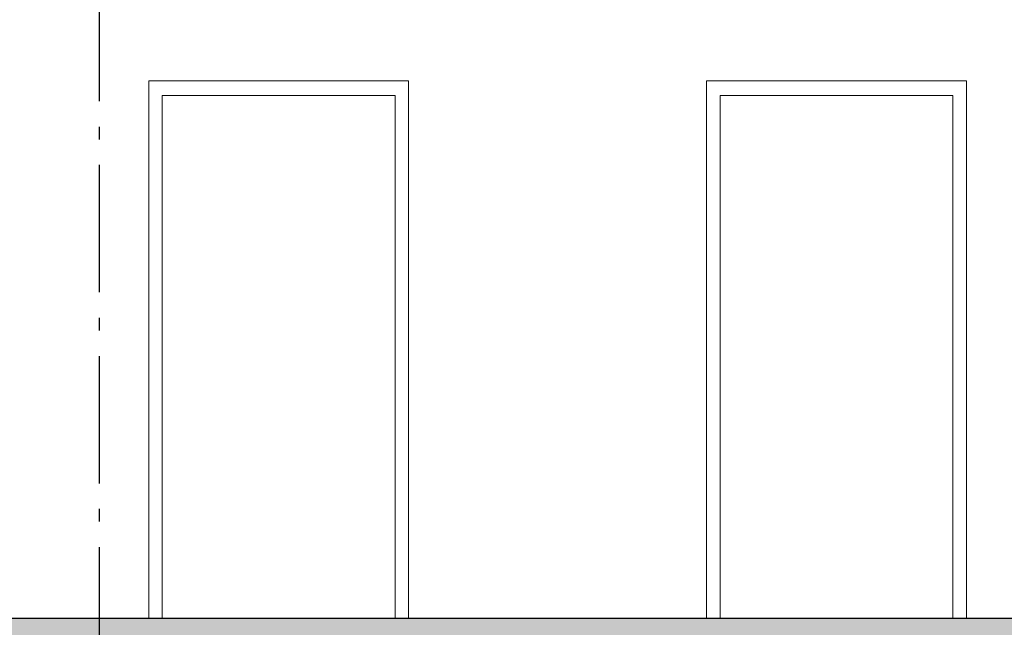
# Model space of a CAD drawing. Header units: millimetres. Extents: x -8544 to 51179, y -2070 to 39312.
# Tile 138 of 165: x 35106 to 38971, y 3785 to 6170. Entities that reach past the tile are written whole.
import ezdxf
from ezdxf.enums import TextEntityAlignment as Align

# ---------------------------------------------------------------- set-up
doc = ezdxf.new("R2010")
doc.units = ezdxf.units.MM
doc.header["$LTSCALE"] = 0.5
doc.header["$MEASUREMENT"] = 0
doc.linetypes.add('Akselinje', pattern=[1500, 1000, -200, 100, -200])
doc.linetypes.add('PLINE', pattern=[0])
doc.layers.add('244- Vinduer_ dører_ foldevegger(Nye konstruksjoner)', color=7, linetype='Continuous', lineweight=0)
for name, color, linetype in [('252- Gulv på grunn_ bunnplate', 7, 'Continuous'), ('252- Gulv på grunn_ bunnplate (Skravur)', 7, 'Continuous'), ('82-- Modullinjer', 7, 'Continuous')]:
    doc.layers.add(name, color=color, linetype=linetype)
doc.styles.add('GENERATED_STYLE_1', font='arial.ttf')

# ---------------------------------------------------------------- blocks, each defined once
blk = doc.blocks.new('Standard grid marker[5]', base_point=(35416.9, 12550))
at = {"layer": '82-- Modullinjer', "linetype": 'Akselinje'}
blk.add_line((35416.9, 12350), (35416.9, 1550), dxfattribs=at)
at = {"layer": '82-- Modullinjer', "style": 'GENERATED_STYLE_1'}
for tag, p in [('AC_MarkerText_1_0', (35416.9, 12887.5)), ('AC_MarkerText_1_1', (35416.9, 1187.5))]:
    blk.add_attdef(tag, text='', height=175, rotation=360, dxfattribs=at).set_placement(p, align=Align.TOP_CENTER)

msp = doc.modelspace()

# ---------------------------------------------------------------- hatches: boundary and pattern name
at = {"layer": '252- Gulv på grunn_ bunnplate (Skravur)', "linetype": 'Continuous'}
h = msp.add_hatch(dxfattribs=at)
h.set_pattern_fill('Betong_strukturell', color=256, style=0, pattern_type=2)
h.set_pattern_definition([(0, (0, 0), (0, 311.7692), [30, -150]), (0, (90, 155.9), (0, 311.7692), [30, -150]), (60, (0, 0), (-270, 155.8846), [30, -150]), (60, (180, 0), (-270, 155.8846), [30, -150]), (120, (30, 0), (270, 155.8846), [30, -150]), (120, (210, 0), (270, 155.8846), [30, -150]), (0, (0, 30), (0, 60), [0, -60, 0, -90]), (45, (30, 30), (-42.42641, 42.42641), [0, -45, 0, -75])])
h.paths.add_polyline_path([(12116.9, 3750), (43797.4, 3750), (43797.4, 3820), (12116.9, 3820)])

# ---------------------------------------------------------------- linework, layer by layer
at = {"layer": '244- Vinduer_ dører_ foldevegger(Nye konstruksjoner)', "linetype": 'PLINE'}
for p, q in [((35611.9, 5930), (36631.9, 5930)), ((35611.9, 3820), (35611.9, 5930)), ((36631.9, 5930), (36631.9, 3820)), ((37801.9, 5930), (38821.9, 5930)), ((37801.9, 3820), (37801.9, 5930)), ((38821.9, 5930), (38821.9, 3820)), ((36578.9, 5872), (35664.9, 5872)), ((35664.9, 5872), (35664.9, 3820)), ((36578.9, 3820), (36578.9, 5872)), ((37854.9, 3820), (37854.9, 5872)), ((37854.9, 5872), (38768.9, 5872)), ((38768.9, 5872), (38768.9, 3820))]:
    msp.add_line(p, q, dxfattribs=at)
at = {"layer": '252- Gulv på grunn_ bunnplate', "linetype": 'PLINE'}
msp.add_line((40961.9, 3820), (31829.4, 3820), dxfattribs=at)

# ---------------------------------------------------------------- block references
at = {"layer": '82-- Modullinjer', "linetype": 'PLINE'}
msp.add_blockref('Standard grid marker[5]', (35416.9, 12550), dxfattribs=at)

doc.saveas('drawing.dxf')
